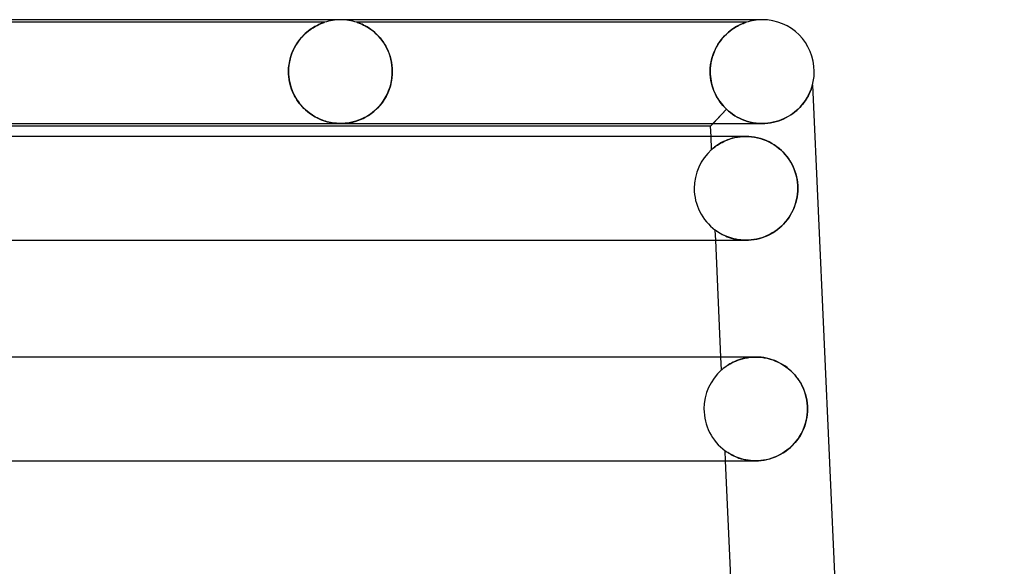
# Model space of a CAD drawing. Header units: millimetres. Extents: x -232 to 232, y -2 to 170.
# Tile 33 of 33: x 152 to 190, y 149 to 170. Entities that reach past the tile are written whole.
import ezdxf

# ---------------------------------------------------------------- set-up
doc = ezdxf.new("R2010")
doc.units = ezdxf.units.MM
doc.layers.add('HIDDEN', color=7, linetype='Continuous')
doc.layers.add('THICK', color=7, linetype='Continuous')

msp = doc.modelspace()

# ---------------------------------------------------------------- linework, layer by layer
at = {"layer": 'HIDDEN'}
for p, q in [((163.625, 169.9), (146.624, 169.9)), ((163.008, 169.571), (163.096, 169.635)), ((163.139, 169.665), (163.077, 169.622)), ((163.096, 169.635), (163.182, 169.692)), ((163.199, 169.703), (163.139, 169.665)), ((163.182, 169.692), (163.264, 169.741)), ((163.257, 169.737), (163.199, 169.703)), ((163.312, 169.767), (163.257, 169.737)), ((163.264, 169.741), (163.341, 169.782)), ((163.363, 169.793), (163.312, 169.767)), ((163.341, 169.782), (163.412, 169.816)), ((163.412, 169.816), (163.363, 169.793)), ((163.412, 169.816), (163.475, 169.844)), ((163.458, 169.837), (163.412, 169.816)), ((163.501, 169.854), (163.458, 169.837)), ((163.475, 169.844), (163.528, 169.865)), ((163.539, 169.869), (163.501, 169.854)), ((163.528, 169.865), (163.57, 169.881)), ((163.571, 169.881), (163.539, 169.869)), ((163.57, 169.881), (163.598, 169.891)), ((163.597, 169.89), (163.571, 169.881)), ((163.615, 169.896), (163.597, 169.89)), ((163.598, 169.891), (163.616, 169.897)), ((163.624, 169.9), (163.615, 169.896)), ((163.616, 169.897), (163.625, 169.9)), ((163.625, 169.9), (163.624, 169.9)), ((164.878, 169.899), (164.875, 169.9)), ((164.875, 169.9), (164.879, 169.898)), ((179.875, 169.9), (164.875, 169.9)), ((164.888, 169.895), (164.878, 169.899)), ((164.879, 169.898), (164.891, 169.894)), ((164.907, 169.889), (164.888, 169.895)), ((164.891, 169.894), (164.91, 169.888)), ((164.935, 169.879), (164.907, 169.889)), ((164.91, 169.888), (164.935, 169.879)), ((164.973, 169.865), (164.935, 169.879)), ((164.935, 169.879), (164.966, 169.867)), ((164.966, 169.867), (165.002, 169.853)), ((165.019, 169.846), (164.973, 169.865)), ((165.002, 169.853), (165.042, 169.836)), ((165.073, 169.822), (165.019, 169.846)), ((165.042, 169.836), (165.086, 169.817)), ((165.133, 169.794), (165.073, 169.822)), ((165.086, 169.817), (165.132, 169.795)), ((165.132, 169.795), (165.18, 169.77)), ((165.198, 169.76), (165.133, 169.794)), ((165.18, 169.77), (165.231, 169.742)), ((165.267, 169.72), (165.198, 169.76)), ((165.231, 169.742), (165.285, 169.71)), ((165.34, 169.675), (165.267, 169.72)), ((165.285, 169.71), (165.342, 169.674)), ((165.414, 169.624), (165.34, 169.675)), ((165.342, 169.674), (165.4, 169.634)), ((165.4, 169.634), (165.46, 169.59)), ((179.382, 169.66), (179.319, 169.616)), ((179.33, 169.624), (179.401, 169.672)), ((179.442, 169.698), (179.382, 169.66)), ((179.401, 169.672), (179.47, 169.715)), ((179.5, 169.733), (179.442, 169.698)), ((179.47, 169.715), (179.536, 169.753)), ((179.555, 169.763), (179.5, 169.733)), ((179.536, 169.753), (179.599, 169.786)), ((179.607, 169.79), (179.555, 169.763)), ((179.599, 169.786), (179.657, 169.814)), ((179.655, 169.813), (179.607, 169.79)), ((179.702, 169.834), (179.655, 169.813)), ((179.657, 169.814), (179.71, 169.838)), ((179.747, 169.853), (179.702, 169.834)), ((179.71, 169.838), (179.757, 169.857)), ((179.788, 169.869), (179.747, 169.853)), ((179.757, 169.857), (179.798, 169.873)), ((179.823, 169.882), (179.788, 169.869)), ((179.798, 169.873), (179.83, 169.885)), ((179.85, 169.891), (179.823, 169.882)), ((179.83, 169.885), (179.855, 169.893)), ((179.868, 169.898), (179.85, 169.891)), ((179.855, 169.893), (179.871, 169.899)), ((179.875, 169.9), (179.868, 169.898)), ((179.871, 169.899), (179.875, 169.9)), ((180.5, 170), (180.283, 170)), ((162.687, 169.256), (162.626, 169.178)), ((162.673, 169.239), (162.752, 169.332)), ((162.75, 169.33), (162.687, 169.256)), ((162.815, 169.399), (162.75, 169.33)), ((162.752, 169.332), (162.835, 169.418)), ((162.881, 169.463), (162.815, 169.399)), ((162.835, 169.418), (162.921, 169.498)), ((162.947, 169.521), (162.881, 169.463)), ((162.921, 169.498), (163.008, 169.571)), ((163.012, 169.574), (162.947, 169.521)), ((163.077, 169.622), (163.012, 169.574)), ((165.49, 169.566), (165.414, 169.624)), ((165.46, 169.59), (165.521, 169.541)), ((165.565, 169.503), (165.49, 169.566)), ((165.521, 169.541), (165.583, 169.487)), ((165.639, 169.434), (165.565, 169.503)), ((165.583, 169.487), (165.645, 169.428)), ((165.71, 169.36), (165.639, 169.434)), ((165.645, 169.428), (165.707, 169.364)), ((165.707, 169.364), (165.768, 169.296)), ((165.779, 169.281), (165.71, 169.36)), ((165.768, 169.296), (165.826, 169.222)), ((165.845, 169.197), (165.779, 169.281)), ((178.941, 169.26), (178.883, 169.185)), ((178.91, 169.222), (178.977, 169.303)), ((179.001, 169.33), (178.941, 169.26)), ((178.977, 169.303), (179.046, 169.378)), ((179.063, 169.396), (179.001, 169.33)), ((179.046, 169.378), (179.116, 169.448)), ((179.127, 169.458), (179.063, 169.396)), ((179.116, 169.448), (179.187, 169.512)), ((179.192, 169.516), (179.127, 169.458)), ((179.187, 169.512), (179.259, 169.571)), ((179.256, 169.569), (179.192, 169.516)), ((179.319, 169.616), (179.256, 169.569)), ((179.259, 169.571), (179.33, 169.624)), ((162.408, 168.801), (162.465, 168.92)), ((162.461, 168.911), (162.413, 168.812)), ((162.512, 169.005), (162.461, 168.911)), ((162.465, 168.92), (162.529, 169.033)), ((162.568, 169.094), (162.512, 169.005)), ((162.529, 169.033), (162.599, 169.139)), ((162.626, 169.178), (162.568, 169.094)), ((162.599, 169.139), (162.673, 169.239)), ((165.826, 169.222), (165.883, 169.144)), ((165.907, 169.108), (165.845, 169.197)), ((165.883, 169.144), (165.937, 169.062)), ((165.966, 169.014), (165.907, 169.108)), ((165.937, 169.062), (165.988, 168.974)), ((166.019, 168.915), (165.966, 169.014)), ((165.988, 168.974), (166.036, 168.882)), ((166.068, 168.812), (166.019, 168.915)), ((166.036, 168.882), (166.08, 168.786)), ((178.677, 168.841), (178.729, 168.944)), ((178.725, 168.936), (178.679, 168.845)), ((178.774, 169.024), (178.725, 168.936)), ((178.729, 168.944), (178.785, 169.042)), ((178.827, 169.107), (178.774, 169.024)), ((178.785, 169.042), (178.846, 169.135)), ((178.883, 169.185), (178.827, 169.107)), ((178.846, 169.135), (178.91, 169.222)), ((162.282, 168.414), (162.315, 168.548)), ((162.331, 168.6), (162.299, 168.488)), ((162.315, 168.548), (162.358, 168.677)), ((162.369, 168.709), (162.331, 168.6)), ((162.358, 168.677), (162.408, 168.801)), ((162.413, 168.812), (162.369, 168.709)), ((166.112, 168.705), (166.068, 168.812)), ((166.08, 168.786), (166.119, 168.684)), ((166.149, 168.593), (166.112, 168.705)), ((166.119, 168.684), (166.154, 168.579)), ((166.181, 168.478), (166.149, 168.593)), ((166.154, 168.579), (166.183, 168.47)), ((178.526, 168.38), (178.554, 168.501)), ((178.567, 168.55), (178.54, 168.444)), ((178.554, 168.501), (178.588, 168.619)), ((178.599, 168.652), (178.567, 168.55)), ((178.588, 168.619), (178.63, 168.732)), ((178.637, 168.75), (178.599, 168.652)), ((178.63, 168.732), (178.677, 168.841)), ((178.679, 168.845), (178.637, 168.75)), ((162.238, 168), (162.243, 168.14)), ((162.242, 168.125), (162.238, 168)), ((162.254, 168.249), (162.242, 168.125)), ((162.243, 168.14), (162.258, 168.278)), ((162.273, 168.371), (162.254, 168.249)), ((162.258, 168.278), (162.282, 168.414)), ((162.299, 168.488), (162.273, 168.371)), ((166.206, 168.361), (166.181, 168.478)), ((166.183, 168.47), (166.207, 168.357)), ((166.224, 168.242), (166.206, 168.361)), ((166.207, 168.357), (166.224, 168.24)), ((166.234, 168.121), (166.224, 168.242)), ((166.224, 168.24), (166.234, 168.121)), ((166.238, 168), (166.234, 168.121)), ((166.234, 168.121), (166.238, 168)), ((178.489, 168), (178.493, 168.129)), ((178.502, 168.225), (178.492, 168.113)), ((178.493, 168.129), (178.506, 168.256)), ((178.518, 168.336), (178.502, 168.225)), ((178.506, 168.256), (178.526, 168.38)), ((178.54, 168.444), (178.518, 168.336)), ((162.238, 168), (162.238, 167.983)), ((162.238, 167.983), (162.238, 168)), ((162.238, 167.983), (162.238, 167.967)), ((162.238, 167.967), (162.238, 167.983)), ((162.238, 167.967), (162.238, 167.95)), ((162.238, 167.95), (162.238, 167.967)), ((162.238, 167.95), (162.239, 167.933)), ((162.239, 167.933), (162.238, 167.95)), ((162.239, 167.933), (162.239, 167.917)), ((162.239, 167.917), (162.239, 167.933)), ((162.239, 167.917), (162.24, 167.9)), ((162.24, 167.9), (162.239, 167.917)), ((162.24, 167.9), (162.248, 167.793)), ((162.248, 167.799), (162.24, 167.9)), ((162.261, 167.699), (162.248, 167.799)), ((162.248, 167.793), (162.263, 167.685)), ((166.222, 167.751), (166.198, 167.601)), ((166.22, 167.732), (166.235, 167.9)), ((166.235, 167.9), (166.222, 167.751)), ((166.235, 167.9), (166.236, 167.917)), ((166.236, 167.917), (166.235, 167.9)), ((166.236, 167.917), (166.237, 167.933)), ((166.237, 167.933), (166.236, 167.917)), ((166.237, 167.95), (166.238, 167.967)), ((166.238, 167.967), (166.237, 167.95)), ((166.237, 167.933), (166.237, 167.95)), ((166.237, 167.95), (166.237, 167.933)), ((166.238, 167.983), (166.238, 168)), ((166.238, 168), (166.238, 167.983)), ((166.238, 167.967), (166.238, 167.983)), ((166.238, 167.983), (166.238, 167.967)), ((178.492, 168.113), (178.489, 168)), ((178.489, 167.983), (178.489, 168)), ((178.489, 168), (178.489, 167.983)), ((178.489, 167.967), (178.489, 167.983)), ((178.489, 167.983), (178.489, 167.967)), ((178.489, 167.95), (178.489, 167.967)), ((178.489, 167.967), (178.489, 167.95)), ((178.49, 167.933), (178.489, 167.95)), ((178.489, 167.95), (178.49, 167.933)), ((178.491, 167.917), (178.49, 167.933)), ((178.49, 167.933), (178.491, 167.917)), ((178.491, 167.9), (178.491, 167.917)), ((178.491, 167.917), (178.491, 167.9)), ((178.491, 167.9), (178.498, 167.81)), ((178.5, 167.785), (178.491, 167.9)), ((178.498, 167.81), (178.509, 167.719)), ((178.516, 167.67), (178.5, 167.785)), ((162.278, 167.601), (162.261, 167.699)), ((162.263, 167.685), (162.283, 167.579)), ((162.3, 167.505), (162.278, 167.601)), ((162.283, 167.579), (162.309, 167.474)), ((162.327, 167.411), (162.3, 167.505)), ((162.309, 167.474), (162.34, 167.372)), ((162.358, 167.32), (162.327, 167.411)), ((162.34, 167.372), (162.376, 167.271)), ((166.097, 167.259), (166.149, 167.409)), ((166.163, 167.455), (166.117, 167.313)), ((166.149, 167.409), (166.191, 167.567)), ((166.198, 167.601), (166.163, 167.455)), ((166.191, 167.567), (166.22, 167.732)), ((178.509, 167.719), (178.523, 167.63)), ((178.539, 167.557), (178.516, 167.67)), ((178.523, 167.63), (178.542, 167.542)), ((178.568, 167.445), (178.539, 167.557)), ((178.542, 167.542), (178.565, 167.456)), ((178.565, 167.456), (178.591, 167.372)), ((178.603, 167.338), (178.568, 167.445)), ((178.591, 167.372), (178.62, 167.29)), ((182.38, 167.321), (182.395, 167.363)), ((182.395, 167.363), (182.408, 167.401)), ((182.408, 167.401), (182.418, 167.433)), ((182.418, 167.433), (182.425, 167.459)), ((182.425, 167.459), (182.431, 167.478)), ((182.431, 167.478), (182.434, 167.489)), ((182.434, 167.489), (182.435, 167.493)), ((162.393, 167.231), (162.358, 167.32)), ((162.376, 167.271), (162.418, 167.173)), ((162.431, 167.146), (162.393, 167.231)), ((162.418, 167.173), (162.465, 167.079)), ((162.472, 167.064), (162.431, 167.146)), ((162.465, 167.079), (162.516, 166.987)), ((162.517, 166.986), (162.472, 167.064)), ((162.516, 166.987), (162.571, 166.9)), ((162.564, 166.91), (162.517, 166.986)), ((165.887, 166.863), (165.965, 166.986)), ((165.997, 167.044), (165.923, 166.919)), ((165.965, 166.986), (166.035, 167.118)), ((166.062, 167.175), (165.997, 167.044)), ((166.035, 167.118), (166.097, 167.259)), ((166.117, 167.313), (166.062, 167.175)), ((178.643, 167.234), (178.603, 167.338)), ((178.62, 167.29), (178.653, 167.209)), ((178.688, 167.133), (178.643, 167.234)), ((178.653, 167.209), (178.689, 167.131)), ((178.738, 167.037), (178.688, 167.133)), ((178.689, 167.131), (178.728, 167.055)), ((178.728, 167.055), (178.769, 166.982)), ((178.793, 166.944), (178.738, 167.037)), ((178.769, 166.982), (178.813, 166.912)), ((182.199, 166.949), (182.235, 167.01)), ((182.235, 167.01), (182.268, 167.068)), ((182.268, 167.068), (182.296, 167.124)), ((182.296, 167.124), (182.321, 167.177)), ((182.321, 167.177), (182.344, 167.227)), ((182.344, 167.227), (182.363, 167.275)), ((182.363, 167.275), (182.38, 167.321)), ((162.614, 166.838), (162.564, 166.91)), ((162.571, 166.9), (162.63, 166.816)), ((162.666, 166.769), (162.614, 166.838)), ((162.63, 166.816), (162.692, 166.736)), ((162.72, 166.703), (162.666, 166.769)), ((162.692, 166.736), (162.758, 166.659)), ((162.776, 166.64), (162.72, 166.703)), ((162.758, 166.659), (162.827, 166.588)), ((162.834, 166.58), (162.776, 166.64)), ((165.619, 166.548), (165.713, 166.644)), ((165.754, 166.691), (165.66, 166.589)), ((165.713, 166.644), (165.802, 166.749)), ((165.842, 166.801), (165.754, 166.691)), ((165.802, 166.749), (165.887, 166.863)), ((165.923, 166.919), (165.842, 166.801)), ((178.852, 166.856), (178.793, 166.944)), ((178.813, 166.912), (178.86, 166.844)), ((178.914, 166.772), (178.852, 166.856)), ((178.86, 166.844), (178.908, 166.779)), ((178.908, 166.779), (178.959, 166.716)), ((178.98, 166.692), (178.914, 166.772)), ((178.959, 166.716), (179.011, 166.657)), ((179.048, 166.617), (178.98, 166.692)), ((179.011, 166.657), (179.065, 166.6)), ((179.12, 166.546), (179.048, 166.617)), ((179.065, 166.6), (179.12, 166.546)), ((181.89, 166.568), (181.953, 166.631)), ((181.953, 166.631), (182.012, 166.696)), ((182.012, 166.696), (182.065, 166.76)), ((182.065, 166.76), (182.114, 166.824)), ((182.114, 166.824), (182.159, 166.887)), ((182.159, 166.887), (182.199, 166.949)), ((162.827, 166.588), (162.898, 166.521)), ((162.894, 166.524), (162.834, 166.58)), ((162.955, 166.47), (162.894, 166.524)), ((162.898, 166.521), (162.97, 166.458)), ((163.018, 166.42), (162.955, 166.47)), ((162.97, 166.458), (163.044, 166.4)), ((163.082, 166.373), (163.018, 166.42)), ((163.044, 166.4), (163.119, 166.347)), ((163.147, 166.328), (163.082, 166.373)), ((163.119, 166.347), (163.195, 166.298)), ((163.214, 166.287), (163.147, 166.328)), ((163.195, 166.298), (163.271, 166.254)), ((163.28, 166.249), (163.214, 166.287)), ((163.271, 166.254), (163.348, 166.213)), ((163.346, 166.214), (163.28, 166.249)), ((165.112, 166.197), (165.216, 166.251)), ((165.25, 166.271), (165.145, 166.213)), ((165.216, 166.251), (165.319, 166.313)), ((165.355, 166.337), (165.25, 166.271)), ((165.319, 166.313), (165.421, 166.383)), ((165.459, 166.411), (165.355, 166.337)), ((165.421, 166.383), (165.522, 166.461)), ((165.561, 166.495), (165.459, 166.411)), ((165.522, 166.461), (165.619, 166.548)), ((165.66, 166.589), (165.561, 166.495)), ((179.12, 166.546), (178.502, 165.9)), ((179.12, 166.546), (178.598, 166)), ((179.192, 166.481), (179.12, 166.546)), ((179.12, 166.546), (179.193, 166.481)), ((179.269, 166.418), (179.192, 166.481)), ((179.193, 166.481), (179.27, 166.418)), ((179.351, 166.358), (179.269, 166.418)), ((179.27, 166.418), (179.351, 166.358)), ((179.437, 166.301), (179.351, 166.358)), ((179.351, 166.358), (179.437, 166.301)), ((179.527, 166.248), (179.437, 166.301)), ((179.437, 166.301), (179.527, 166.248)), ((179.621, 166.199), (179.527, 166.248)), ((179.527, 166.248), (179.621, 166.199)), ((181.332, 166.185), (181.424, 166.231)), ((181.424, 166.231), (181.512, 166.28)), ((181.512, 166.28), (181.596, 166.332)), ((181.596, 166.332), (181.676, 166.387)), ((181.676, 166.387), (181.752, 166.445)), ((181.752, 166.445), (181.823, 166.505)), ((181.823, 166.505), (181.89, 166.568)), ((163.412, 166.183), (163.346, 166.214)), ((163.348, 166.213), (163.424, 166.177)), ((163.477, 166.154), (163.412, 166.183)), ((163.424, 166.177), (163.501, 166.145)), ((163.541, 166.129), (163.477, 166.154)), ((163.501, 166.145), (163.577, 166.116)), ((163.604, 166.106), (163.541, 166.129)), ((163.577, 166.116), (163.654, 166.09)), ((163.666, 166.087), (163.604, 166.106)), ((163.654, 166.09), (163.729, 166.068)), ((163.727, 166.069), (163.666, 166.087)), ((163.787, 166.054), (163.727, 166.069)), ((163.729, 166.068), (163.805, 166.05)), ((163.853, 166.04), (163.787, 166.054)), ((163.805, 166.05), (163.879, 166.034)), ((163.926, 166.026), (163.853, 166.04)), ((163.879, 166.034), (163.95, 166.022)), ((164.003, 166.015), (163.926, 166.026)), ((163.95, 166.022), (164.017, 166.013)), ((164.084, 166.007), (164.003, 166.015)), ((164.017, 166.013), (164.079, 166.007)), ((164.079, 166.007), (164.138, 166.003)), ((164.165, 166.002), (164.084, 166.007)), ((164.138, 166.003), (164.194, 166.001)), ((164.247, 166), (164.165, 166.002)), ((164.194, 166.001), (164.249, 166)), ((164.333, 166.002), (164.248, 166)), ((164.249, 166), (164.305, 166.001)), ((164.305, 166.001), (164.36, 166.003)), ((164.423, 166.008), (164.333, 166.002)), ((164.36, 166.003), (164.416, 166.007)), ((164.416, 166.007), (164.476, 166.013)), ((164.519, 166.018), (164.423, 166.008)), ((164.476, 166.013), (164.545, 166.022)), ((164.622, 166.035), (164.519, 166.018)), ((164.545, 166.022), (164.624, 166.035)), ((164.726, 166.058), (164.622, 166.035)), ((164.624, 166.035), (164.714, 166.055)), ((164.714, 166.055), (164.81, 166.081)), ((164.831, 166.087), (164.726, 166.058)), ((164.81, 166.081), (164.908, 166.112)), ((164.936, 166.122), (164.831, 166.087)), ((164.908, 166.112), (165.009, 166.151)), ((165.04, 166.164), (164.936, 166.122)), ((165.009, 166.151), (165.112, 166.197)), ((165.145, 166.213), (165.04, 166.164)), ((179.719, 166.155), (179.621, 166.199)), ((179.621, 166.199), (179.719, 166.155)), ((179.821, 166.115), (179.719, 166.155)), ((179.719, 166.155), (179.821, 166.115)), ((179.927, 166.081), (179.821, 166.115)), ((179.821, 166.115), (179.926, 166.081)), ((179.926, 166.081), (180.035, 166.052)), ((180.035, 166.052), (179.927, 166.081)), ((180.145, 166.03), (180.035, 166.052)), ((180.035, 166.052), (180.145, 166.03)), ((180.258, 166.013), (180.145, 166.03)), ((180.145, 166.03), (180.258, 166.013)), ((180.372, 166.003), (180.258, 166.013)), ((180.258, 166.013), (180.372, 166.003)), ((180.488, 166), (180.372, 166.003)), ((180.372, 166.003), (180.488, 166)), ((180.488, 166), (180.599, 166.003)), ((180.599, 166.003), (180.71, 166.012)), ((180.71, 166.012), (180.82, 166.028)), ((180.82, 166.028), (180.928, 166.049)), ((180.928, 166.049), (181.034, 166.075)), ((181.034, 166.075), (181.137, 166.107)), ((181.137, 166.107), (181.236, 166.144)), ((181.236, 166.144), (181.332, 166.185)), ((178.543, 164.992), (178.521, 165.5)), ((179.536, 165.472), (179.434, 165.453)), ((179.445, 165.455), (179.545, 165.474)), ((179.642, 165.487), (179.536, 165.472)), ((179.545, 165.474), (179.649, 165.488)), ((179.752, 165.497), (179.642, 165.487)), ((179.649, 165.488), (179.756, 165.497)), ((179.865, 165.5), (179.752, 165.497)), ((179.756, 165.497), (179.865, 165.5)), ((179.976, 165.497), (179.865, 165.5)), ((180.088, 165.487), (179.976, 165.497)), ((180.202, 165.471), (180.088, 165.487)), ((180.316, 165.448), (180.202, 165.471)), ((178.662, 165.091), (178.626, 165.063)), ((178.639, 165.073), (178.677, 165.102)), ((178.704, 165.123), (178.662, 165.091)), ((178.677, 165.102), (178.719, 165.134)), ((178.752, 165.157), (178.704, 165.123)), ((178.719, 165.134), (178.768, 165.167)), ((178.806, 165.192), (178.752, 165.157)), ((178.768, 165.167), (178.821, 165.202)), ((178.865, 165.228), (178.806, 165.192)), ((178.821, 165.202), (178.881, 165.237)), ((178.93, 165.265), (178.865, 165.228)), ((178.881, 165.237), (178.946, 165.273)), ((179.001, 165.301), (178.93, 165.265)), ((178.946, 165.273), (179.016, 165.309)), ((179.077, 165.336), (179.001, 165.301)), ((179.016, 165.309), (179.092, 165.343)), ((179.158, 165.369), (179.077, 165.336)), ((179.092, 165.343), (179.173, 165.375)), ((179.245, 165.4), (179.158, 165.369)), ((179.173, 165.375), (179.26, 165.405)), ((179.337, 165.428), (179.245, 165.4)), ((179.26, 165.405), (179.35, 165.432)), ((179.434, 165.453), (179.337, 165.428)), ((179.35, 165.432), (179.445, 165.455)), ((180.429, 165.418), (180.316, 165.448)), ((180.541, 165.382), (180.429, 165.418)), ((180.651, 165.339), (180.541, 165.382)), ((180.758, 165.289), (180.651, 165.339)), ((180.861, 165.234), (180.758, 165.289)), ((180.961, 165.173), (180.861, 165.234)), ((181.056, 165.106), (180.961, 165.173)), ((181.147, 165.035), (181.056, 165.106)), ((178.543, 164.992), (178.548, 164.996)), ((178.547, 164.996), (178.543, 164.992)), ((178.557, 165.004), (178.547, 164.996)), ((178.548, 164.996), (178.56, 165.007)), ((178.573, 165.019), (178.557, 165.004)), ((178.56, 165.007), (178.58, 165.024)), ((178.597, 165.039), (178.573, 165.019)), ((178.58, 165.024), (178.606, 165.047)), ((178.626, 165.063), (178.597, 165.039)), ((178.606, 165.047), (178.639, 165.073)), ((181.234, 164.958), (181.147, 165.035)), ((181.316, 164.877), (181.234, 164.958)), ((181.393, 164.791), (181.316, 164.877)), ((181.465, 164.702), (181.393, 164.791)), ((181.532, 164.608), (181.465, 164.702)), ((181.593, 164.511), (181.532, 164.608)), ((181.648, 164.41), (181.593, 164.511)), ((181.698, 164.306), (181.648, 164.41)), ((181.742, 164.198), (181.698, 164.306)), ((181.78, 164.088), (181.742, 164.198)), ((181.811, 163.974), (181.78, 164.088)), ((181.836, 163.858), (181.811, 163.974)), ((181.854, 163.74), (181.836, 163.858)), ((181.865, 163.62), (181.854, 163.74)), ((181.868, 163.5), (181.865, 163.62)), ((181.842, 163.175), (181.856, 163.282)), ((181.856, 163.282), (181.865, 163.391)), ((181.865, 163.391), (181.868, 163.5)), ((181.727, 162.763), (181.763, 162.863)), ((181.763, 162.863), (181.795, 162.965)), ((181.795, 162.965), (181.821, 163.07)), ((181.821, 163.07), (181.842, 163.175)), ((181.528, 162.387), (181.585, 162.477)), ((181.585, 162.477), (181.637, 162.57)), ((181.637, 162.57), (181.684, 162.665)), ((181.684, 162.665), (181.727, 162.763)), ((181.172, 161.986), (181.252, 162.059)), ((181.252, 162.059), (181.328, 162.136)), ((181.328, 162.136), (181.399, 162.217)), ((181.399, 162.217), (181.466, 162.3)), ((181.466, 162.3), (181.528, 162.387)), ((178.689, 161.89), (178.683, 161.894)), ((178.701, 161.5), (178.683, 161.894)), ((178.683, 161.894), (178.687, 161.891)), ((178.687, 161.891), (178.697, 161.883)), ((178.705, 161.878), (178.689, 161.89)), ((178.697, 161.883), (178.715, 161.871)), ((178.728, 161.861), (178.705, 161.878)), ((178.715, 161.871), (178.739, 161.854)), ((178.759, 161.84), (178.728, 161.861)), ((178.739, 161.854), (178.769, 161.833)), ((178.794, 161.816), (178.759, 161.84)), ((178.769, 161.833), (178.806, 161.809)), ((178.833, 161.792), (178.794, 161.816)), ((178.806, 161.809), (178.849, 161.782)), ((178.877, 161.766), (178.833, 161.792)), ((178.849, 161.782), (178.897, 161.754)), ((178.926, 161.738), (178.877, 161.766)), ((178.897, 161.754), (178.951, 161.725)), ((178.98, 161.71), (178.926, 161.738)), ((178.951, 161.725), (179.011, 161.695)), ((179.038, 161.682), (178.98, 161.71)), ((179.011, 161.695), (179.076, 161.665)), ((179.102, 161.654), (179.038, 161.682)), ((179.076, 161.665), (179.145, 161.636)), ((180.607, 161.643), (180.709, 161.687)), ((180.709, 161.687), (180.809, 161.737)), ((180.809, 161.737), (180.905, 161.792)), ((180.905, 161.792), (180.998, 161.852)), ((180.998, 161.852), (181.087, 161.917)), ((181.087, 161.917), (181.172, 161.986)), ((179.17, 161.627), (179.102, 161.654)), ((179.145, 161.636), (179.22, 161.608)), ((179.243, 161.601), (179.17, 161.627)), ((179.22, 161.608), (179.3, 161.583)), ((179.32, 161.577), (179.243, 161.601)), ((179.3, 161.583), (179.384, 161.56)), ((179.401, 161.555), (179.32, 161.577)), ((179.384, 161.56), (179.473, 161.539)), ((179.486, 161.537), (179.401, 161.555)), ((179.473, 161.539), (179.566, 161.523)), ((179.576, 161.521), (179.486, 161.537)), ((179.566, 161.523), (179.662, 161.51)), ((179.67, 161.51), (179.576, 161.521)), ((179.662, 161.51), (179.762, 161.503)), ((179.766, 161.503), (179.67, 161.51)), ((179.762, 161.503), (179.865, 161.5)), ((179.865, 161.5), (179.766, 161.503)), ((179.865, 161.5), (179.968, 161.503)), ((179.968, 161.503), (180.074, 161.511)), ((180.074, 161.511), (180.181, 161.525)), ((180.181, 161.525), (180.288, 161.545)), ((180.288, 161.545), (180.395, 161.572)), ((180.395, 161.572), (180.502, 161.604)), ((180.502, 161.604), (180.607, 161.643)), ((178.927, 156.5), (178.905, 157)), ((179.251, 156.735), (179.197, 156.702)), ((179.204, 156.707), (179.264, 156.742)), ((179.31, 156.768), (179.251, 156.735)), ((179.264, 156.742), (179.329, 156.777)), ((179.374, 156.8), (179.31, 156.768)), ((179.329, 156.777), (179.399, 156.812)), ((179.442, 156.832), (179.374, 156.8)), ((179.399, 156.812), (179.475, 156.846)), ((179.515, 156.862), (179.442, 156.832)), ((179.475, 156.846), (179.555, 156.878)), ((179.592, 156.891), (179.515, 156.862)), ((179.555, 156.878), (179.64, 156.907)), ((179.674, 156.917), (179.592, 156.891)), ((179.64, 156.907), (179.73, 156.933)), ((179.759, 156.941), (179.674, 156.917)), ((179.73, 156.933), (179.824, 156.956)), ((179.848, 156.961), (179.759, 156.941)), ((179.824, 156.956), (179.923, 156.974)), ((179.941, 156.977), (179.848, 156.961)), ((179.923, 156.974), (180.025, 156.988)), ((180.038, 156.99), (179.941, 156.977)), ((180.025, 156.988), (180.131, 156.997)), ((180.138, 156.997), (180.038, 156.99)), ((180.131, 156.997), (180.24, 157)), ((180.24, 157), (180.138, 156.997)), ((180.344, 156.997), (180.24, 157)), ((180.449, 156.989), (180.344, 156.997)), ((180.556, 156.975), (180.449, 156.989)), ((180.662, 156.955), (180.556, 156.975)), ((180.768, 156.929), (180.662, 156.955)), ((180.873, 156.897), (180.768, 156.929)), ((180.977, 156.859), (180.873, 156.897)), ((181.078, 156.816), (180.977, 156.859)), ((181.176, 156.767), (181.078, 156.816)), ((181.271, 156.713), (181.176, 156.767)), ((178.927, 156.5), (178.931, 156.504)), ((178.93, 156.503), (178.927, 156.5)), ((178.938, 156.51), (178.93, 156.503)), ((178.931, 156.504), (178.943, 156.514)), ((178.952, 156.522), (178.938, 156.51)), ((178.943, 156.514), (178.962, 156.53)), ((178.972, 156.538), (178.952, 156.522)), ((178.962, 156.53), (178.988, 156.552)), ((178.996, 156.559), (178.972, 156.538)), ((178.988, 156.552), (179.02, 156.578)), ((179.027, 156.583), (178.996, 156.559)), ((179.02, 156.578), (179.058, 156.607)), ((179.062, 156.61), (179.027, 156.583)), ((179.058, 156.607), (179.102, 156.639)), ((179.102, 156.639), (179.062, 156.61)), ((179.102, 156.639), (179.15, 156.672)), ((179.147, 156.67), (179.102, 156.639)), ((179.197, 156.702), (179.147, 156.67)), ((179.15, 156.672), (179.204, 156.707)), ((181.363, 156.655), (181.271, 156.713)), ((181.451, 156.591), (181.363, 156.655)), ((181.535, 156.524), (181.451, 156.591)), ((181.616, 156.452), (181.535, 156.524)), ((181.692, 156.376), (181.616, 156.452)), ((181.763, 156.297), (181.692, 156.376)), ((181.831, 156.214), (181.763, 156.297)), ((181.894, 156.127), (181.831, 156.214)), ((181.952, 156.037), (181.894, 156.127)), ((182.005, 155.945), (181.952, 156.037)), ((182.053, 155.849), (182.005, 155.945)), ((182.096, 155.751), (182.053, 155.849)), ((182.134, 155.65), (182.096, 155.751)), ((182.167, 155.546), (182.134, 155.65)), ((182.194, 155.44), (182.167, 155.546)), ((182.216, 155.331), (182.194, 155.44)), ((182.231, 155.222), (182.216, 155.331)), ((182.24, 155.111), (182.231, 155.222)), ((182.23, 154.773), (182.24, 154.886)), ((182.243, 155), (182.24, 155.111)), ((182.24, 154.886), (182.243, 155)), ((182.164, 154.444), (182.192, 154.552)), ((182.192, 154.552), (182.214, 154.661)), ((182.214, 154.661), (182.23, 154.773)), ((181.993, 154.035), (182.044, 154.133)), ((182.044, 154.133), (182.09, 154.234)), ((182.09, 154.234), (182.13, 154.338)), ((182.13, 154.338), (182.164, 154.444)), ((181.737, 153.674), (181.809, 153.759)), ((181.809, 153.759), (181.876, 153.848)), ((181.876, 153.848), (181.937, 153.94)), ((181.937, 153.94), (181.993, 154.035)), ((179.072, 153.383), (179.068, 153.387)), ((179.085, 153), (179.068, 153.387)), ((179.068, 153.387), (179.071, 153.384)), ((179.071, 153.384), (179.081, 153.377)), ((179.086, 153.374), (179.072, 153.383)), ((179.081, 153.377), (179.098, 153.364)), ((179.107, 153.359), (179.086, 153.374)), ((179.098, 153.364), (179.122, 153.348)), ((179.135, 153.339), (179.107, 153.359)), ((179.122, 153.348), (179.152, 153.328)), ((179.169, 153.317), (179.135, 153.339)), ((179.152, 153.328), (179.188, 153.304)), ((179.208, 153.292), (179.169, 153.317)), ((181.308, 153.309), (181.403, 153.373)), ((181.403, 153.373), (181.493, 153.442)), ((181.493, 153.442), (181.579, 153.515)), ((181.579, 153.515), (181.661, 153.592)), ((181.661, 153.592), (181.737, 153.674)), ((179.188, 153.304), (179.231, 153.278)), ((179.251, 153.266), (179.208, 153.292)), ((179.231, 153.278), (179.279, 153.25)), ((179.3, 153.239), (179.251, 153.266)), ((179.279, 153.25), (179.332, 153.222)), ((179.353, 153.211), (179.3, 153.239)), ((179.332, 153.222), (179.391, 153.192)), ((179.412, 153.183), (179.353, 153.211)), ((179.391, 153.192), (179.455, 153.163)), ((179.475, 153.155), (179.412, 153.183)), ((179.455, 153.163), (179.525, 153.134)), ((179.543, 153.127), (179.475, 153.155)), ((179.525, 153.134), (179.599, 153.107)), ((179.616, 153.102), (179.543, 153.127)), ((179.599, 153.107), (179.678, 153.082)), ((179.693, 153.077), (179.616, 153.102)), ((179.678, 153.082), (179.761, 153.059)), ((179.774, 153.056), (179.693, 153.077)), ((179.761, 153.059), (179.85, 153.039)), ((179.86, 153.037), (179.774, 153.056)), ((179.85, 153.039), (179.942, 153.023)), ((179.95, 153.022), (179.86, 153.037)), ((179.942, 153.023), (180.038, 153.01)), ((180.044, 153.01), (179.95, 153.022)), ((180.038, 153.01), (180.138, 153.003)), ((180.141, 153.003), (180.044, 153.01)), ((180.138, 153.003), (180.24, 153)), ((180.24, 153), (180.141, 153.003)), ((180.24, 153), (180.346, 153.003)), ((180.346, 153.003), (180.454, 153.011)), ((180.454, 153.011), (180.564, 153.026)), ((180.564, 153.026), (180.674, 153.048)), ((180.674, 153.048), (180.784, 153.076)), ((180.784, 153.076), (180.894, 153.11)), ((180.894, 153.11), (181.001, 153.151)), ((181.001, 153.151), (181.107, 153.198)), ((181.107, 153.198), (181.209, 153.251)), ((181.209, 153.251), (181.308, 153.309))]:
    msp.add_line(p, q, dxfattribs=at)
for centre, start, end in [((164.25, 168), 90, 108.1986), ((164.25, 168), 71.8047, 90), ((180.5, 168), 90, 108.1952), ((179.875, 163.5), 131.7404, 180), ((179.875, 163.5), 180, 233.4333), ((180.25, 155), 131.4078, 180), ((180.25, 155), 180, 233.7662)]:
    msp.add_arc(centre, 2, start, end, dxfattribs=at)
at = {"layer": 'THICK'}
for p, q in [((180.5, 170), (0, 170)), ((182.406, 167.395), (182.393, 167.355)), ((182.417, 167.43), (182.406, 167.395)), ((182.425, 167.458), (182.417, 167.43)), ((182.431, 167.478), (182.425, 167.458)), ((182.434, 167.489), (182.431, 167.478)), ((182.435, 167.493), (182.434, 167.489)), ((182.435, 167.493), (189.826, 3.905)), ((182.229, 166.999), (182.192, 166.937)), ((182.262, 167.058), (182.229, 166.999)), ((182.291, 167.114), (182.262, 167.058)), ((182.317, 167.168), (182.291, 167.114)), ((182.34, 167.219), (182.317, 167.168)), ((182.36, 167.266), (182.34, 167.219)), ((182.377, 167.312), (182.36, 167.266)), ((182.393, 167.355), (182.377, 167.312)), ((181.94, 166.617), (181.877, 166.555)), ((181.999, 166.682), (181.94, 166.617)), ((182.054, 166.746), (181.999, 166.682)), ((182.104, 166.811), (182.054, 166.746)), ((182.15, 166.875), (182.104, 166.811)), ((182.192, 166.937), (182.15, 166.875)), ((181.412, 166.225), (181.321, 166.181)), ((181.5, 166.273), (181.412, 166.225)), ((181.583, 166.324), (181.5, 166.273)), ((181.663, 166.378), (181.583, 166.324)), ((181.738, 166.435), (181.663, 166.378)), ((181.81, 166.494), (181.738, 166.435)), ((181.877, 166.555), (181.81, 166.494)), ((2, 166), (180.489, 166)), ((178.502, 165.9), (36.5, 165.9)), ((164.248, 166), (164.247, 166)), ((164.247, 166), (164.247, 166)), ((164.247, 166), (164.247, 166)), ((164.247, 166), (164.247, 166)), ((164.248, 166), (164.248, 166)), ((164.248, 166), (164.248, 166)), ((178.598, 166), (178.502, 165.9)), ((178.521, 165.5), (178.502, 165.9)), ((180.598, 166.003), (180.488, 166)), ((180.707, 166.012), (180.598, 166.003)), ((180.816, 166.027), (180.707, 166.012)), ((180.923, 166.047), (180.816, 166.027)), ((181.027, 166.074), (180.923, 166.047)), ((181.129, 166.105), (181.027, 166.074)), ((181.227, 166.14), (181.129, 166.105)), ((181.321, 166.181), (181.227, 166.14)), ((179.865, 165.5), (2, 165.5)), ((179.865, 165.5), (179.975, 165.497)), ((179.975, 165.497), (180.088, 165.488)), ((180.088, 165.488), (180.2, 165.472)), ((180.2, 165.472), (180.313, 165.449)), ((180.313, 165.449), (180.424, 165.42)), ((180.424, 165.42), (180.534, 165.384)), ((180.534, 165.384), (180.641, 165.343)), ((180.641, 165.343), (180.746, 165.295)), ((180.746, 165.295), (180.846, 165.242)), ((180.846, 165.242), (180.944, 165.184)), ((180.944, 165.184), (181.037, 165.121)), ((181.037, 165.121), (181.126, 165.052)), ((181.126, 165.052), (181.21, 164.98)), ((181.21, 164.98), (181.291, 164.903)), ((181.291, 164.903), (181.366, 164.822)), ((181.366, 164.822), (181.437, 164.738)), ((181.437, 164.738), (181.503, 164.65)), ((181.503, 164.65), (181.564, 164.558)), ((181.564, 164.558), (181.619, 164.464)), ((181.619, 164.464), (181.67, 164.366)), ((181.67, 164.366), (181.715, 164.266)), ((181.715, 164.266), (181.755, 164.162)), ((181.755, 164.162), (181.789, 164.056)), ((181.789, 164.056), (181.817, 163.947)), ((181.817, 163.947), (181.84, 163.837)), ((181.84, 163.837), (181.856, 163.725)), ((181.856, 163.725), (181.865, 163.613)), ((181.865, 163.613), (181.868, 163.5)), ((181.856, 163.277), (181.84, 163.167)), ((181.865, 163.388), (181.856, 163.277)), ((181.868, 163.5), (181.865, 163.388)), ((181.758, 162.848), (181.72, 162.747)), ((181.791, 162.952), (181.758, 162.848)), ((181.818, 163.058), (181.791, 162.952)), ((181.84, 163.167), (181.818, 163.058)), ((181.574, 162.459), (181.515, 162.369)), ((181.627, 162.552), (181.574, 162.459)), ((181.676, 162.648), (181.627, 162.552)), ((181.72, 162.747), (181.676, 162.648)), ((181.311, 162.118), (181.234, 162.042)), ((181.384, 162.198), (181.311, 162.118)), ((181.452, 162.282), (181.384, 162.198)), ((181.515, 162.369), (181.452, 162.282)), ((180.688, 161.678), (180.587, 161.635)), ((180.788, 161.726), (180.688, 161.678)), ((180.884, 161.78), (180.788, 161.726)), ((180.977, 161.838), (180.884, 161.78)), ((181.067, 161.902), (180.977, 161.838)), ((181.152, 161.97), (181.067, 161.902)), ((181.234, 162.042), (181.152, 161.97)), ((2, 161.5), (179.866, 161.5)), ((178.905, 157), (178.701, 161.5)), ((179.965, 161.502), (179.865, 161.5)), ((180.066, 161.51), (179.965, 161.502)), ((180.17, 161.523), (180.066, 161.51)), ((180.274, 161.542), (180.17, 161.523)), ((180.379, 161.567), (180.274, 161.542)), ((180.483, 161.598), (180.379, 161.567)), ((180.587, 161.635), (180.483, 161.598)), ((180.24, 157), (2, 157)), ((180.24, 157), (180.349, 156.997)), ((180.349, 156.997), (180.46, 156.988)), ((180.46, 156.988), (180.572, 156.972)), ((180.572, 156.972), (180.684, 156.95)), ((180.684, 156.95), (180.795, 156.921)), ((180.795, 156.921), (180.904, 156.886)), ((180.904, 156.886), (181.011, 156.845)), ((181.011, 156.845), (181.116, 156.798)), ((181.116, 156.798), (181.217, 156.745)), ((181.217, 156.745), (181.314, 156.687)), ((181.314, 156.687), (181.407, 156.624)), ((181.407, 156.624), (181.497, 156.556)), ((181.497, 156.556), (181.581, 156.484)), ((181.581, 156.484), (181.662, 156.407)), ((181.662, 156.407), (181.738, 156.326)), ((181.738, 156.326), (181.809, 156.242)), ((181.809, 156.242), (181.875, 156.153)), ((181.875, 156.153), (181.937, 156.062)), ((181.937, 156.062), (181.993, 155.967)), ((181.993, 155.967), (182.044, 155.869)), ((182.044, 155.869), (182.089, 155.768)), ((182.089, 155.768), (182.129, 155.664)), ((182.129, 155.664), (182.163, 155.558)), ((182.163, 155.558), (182.192, 155.45)), ((182.192, 155.45), (182.214, 155.339)), ((182.214, 155.339), (182.23, 155.226)), ((182.23, 155.226), (182.24, 155.113)), ((182.24, 154.888), (182.231, 154.778)), ((182.24, 155.113), (182.243, 155)), ((182.243, 155), (182.24, 154.888)), ((182.167, 154.455), (182.134, 154.352)), ((182.194, 154.561), (182.167, 154.455)), ((182.215, 154.669), (182.194, 154.561)), ((182.231, 154.778), (182.215, 154.669)), ((182.053, 154.152), (182.005, 154.056)), ((182.096, 154.251), (182.053, 154.152)), ((182.134, 154.352), (182.096, 154.251)), ((181.762, 153.703), (181.69, 153.622)), ((181.83, 153.786), (181.762, 153.703)), ((181.893, 153.873), (181.83, 153.786)), ((181.952, 153.963), (181.893, 153.873)), ((182.005, 154.056), (181.952, 153.963)), ((181.357, 153.341), (181.263, 153.282)), ((181.446, 153.405), (181.357, 153.341)), ((181.531, 153.473), (181.446, 153.405)), ((181.613, 153.546), (181.531, 153.473)), ((181.69, 153.622), (181.613, 153.546)), ((2, 153), (180.241, 153)), ((179.289, 148.5), (179.085, 153)), ((180.34, 153.003), (180.24, 153)), ((180.443, 153.01), (180.34, 153.003)), ((180.547, 153.024), (180.443, 153.01)), ((180.652, 153.043), (180.547, 153.024)), ((180.757, 153.068), (180.652, 153.043)), ((180.862, 153.099), (180.757, 153.068)), ((180.966, 153.137), (180.862, 153.099)), ((181.067, 153.18), (180.966, 153.137)), ((181.167, 153.228), (181.067, 153.18)), ((181.263, 153.282), (181.167, 153.228))]:
    msp.add_line(p, q, dxfattribs=at)
for start, end in [(0, 90), (345.3071, 0)]:
    msp.add_arc((180.5, 168), 2, start, end, dxfattribs=at)

doc.saveas('drawing.dxf')
